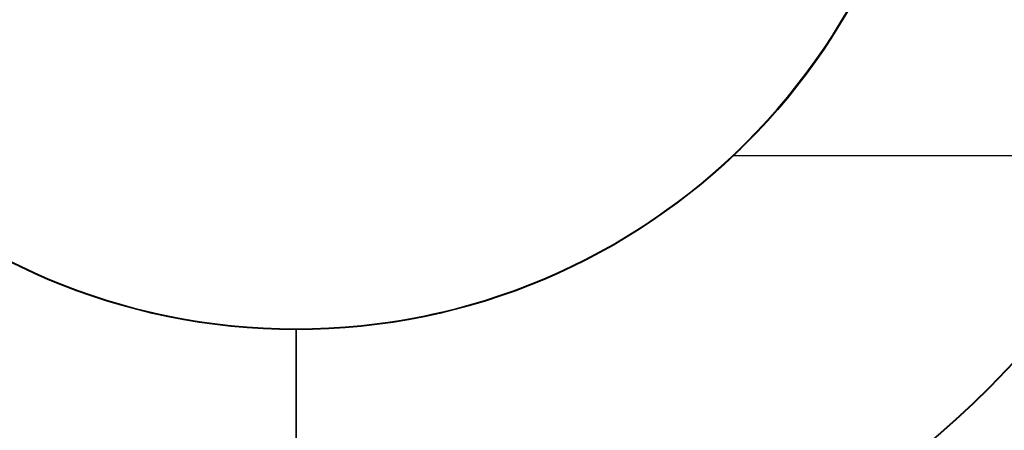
# Model space of a CAD drawing. Header units: millimetres. Extents: x -3796 to -2903, y 325 to 354.
# Tile 5 of 256: x -3630.27 to -3626.02, y 336.54 to 338.32. Entities that reach past the tile are written whole.
import ezdxf

# ---------------------------------------------------------------- set-up
doc = ezdxf.new("R2010")
doc.units = ezdxf.units.MM
doc.layers.add('METAL NEGRO', color=7, linetype='Continuous')

msp = doc.modelspace()

# ---------------------------------------------------------------- linework, layer by layer
at = {"layer": 'METAL NEGRO'}
for p, q in [((-3627.1923, 337.7308, 2951.7579), (-3624.0368, 337.7308, 2951.7579)), ((-3629.0797, 336.9829, 2947.2566), (-3629.0797, 334.9829, 2947.2556)), ((-3629.0797, 336.9788, 2955.7566), (-3629.0797, 336.9829, 2947.2566)), ((-3629.0797, 335.4909, 2955.7559), (-3629.0797, 336.9788, 2955.7566))]:
    msp.add_line(p, q, dxfattribs=at)
at = {"layer": 'METAL NEGRO', "extrusion": (4.54747e-13, -0.000480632, 1)}
msp.add_arc((-3629.0797, 341.1494, 2962.0943), 7, 180, 0, dxfattribs=at)
at = {"layer": 'METAL NEGRO', "extrusion": (0, -0.000480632, 1)}
for centre, radius in [((-3629.0797, 341.1494, 2962.0943), 5.25), ((-3629.0797, 341.1494, 2962.8443), 5.25), ((-3629.0797, 341.1494, 2958.8443), 4.2379)]:
    msp.add_arc(centre, radius, 180, 0, dxfattribs=at)
at = {"layer": 'METAL NEGRO', "extrusion": (-6.50494e-17, -0.000480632, 1)}
msp.add_arc((-3629.0797, 341.1494, 2963.5943), 5.25, 180, 360, dxfattribs=at)
at = {"layer": 'METAL NEGRO', "extrusion": (-4.78653e-14, 0.000480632, -1)}
msp.add_arc((3629.0797, 341.1494, -2947.0943), 4.75, 180, 0, dxfattribs=at)
at = {"layer": 'METAL NEGRO', "extrusion": (-5.36684e-14, -0.000480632, 1)}
msp.add_arc((-3629.0797, 341.1494, 2955.5943), 4.2379, 180, 360, dxfattribs=at)
at = {"layer": 'METAL NEGRO', "extrusion": (0, 0.000480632, -1)}
for centre, radius, start in [((3629.0797, 341.1494, -2962.0943), 4.2379, 180), ((3629.0797, 341.1494, -2951.3443), 2.75, 226.1972)]:
    msp.add_arc(centre, radius, start, 0, dxfattribs=at)
at = {"layer": 'METAL NEGRO', "extrusion": (-8.27111e-14, -0.000480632, 1)}
msp.add_arc((-3629.0797, 341.1494, 2947.0943), 2.75, 180, 0, dxfattribs=at)
at = {"layer": 'METAL NEGRO', "extrusion": (-8.26813e-14, 0.000480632, -1)}
msp.add_arc((3629.0797, 341.1494, -2955.5943), 2.75, 180, 0, dxfattribs=at)
at = {"layer": 'METAL NEGRO'}
msp.add_rational_spline([(-3634.9547, 339.7293, 2954.7579), (-3634.9547, 333.8543, 2954.7551), (-3629.0797, 333.8543, 2954.7551), (-3623.2047, 333.8543, 2954.7551), (-3623.2047, 339.7293, 2954.7579)], [1, 0.707106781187, 1, 0.707106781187, 1], degree=2, knots=[1.570796, 1.570796, 1.570796, 3.141593, 3.141593, 4.712389, 4.712389, 4.712389], dxfattribs=at)
msp.add_open_spline([(-3626.3297, 339.7317, 2949.7579), (-3626.3297, 339.5155, 2949.7578), (-3626.3786, 339.0927, 2949.8238), (-3626.6044, 338.483, 2950.1462), (-3626.8982, 338.0379, 2950.6317), (-3627.133, 337.7846, 2951.1894), (-3627.2209, 337.705, 2951.7414), (-3627.137, 337.7802, 2952.3169), (-3626.9024, 338.0314, 2952.8739), (-3626.6063, 338.477, 2953.3659), (-3626.3787, 339.0896, 2953.6912), (-3626.3297, 339.5132, 2953.7578), (-3626.3297, 339.7298, 2953.7579)], degree=3, dxfattribs=at)

doc.saveas('drawing.dxf')
